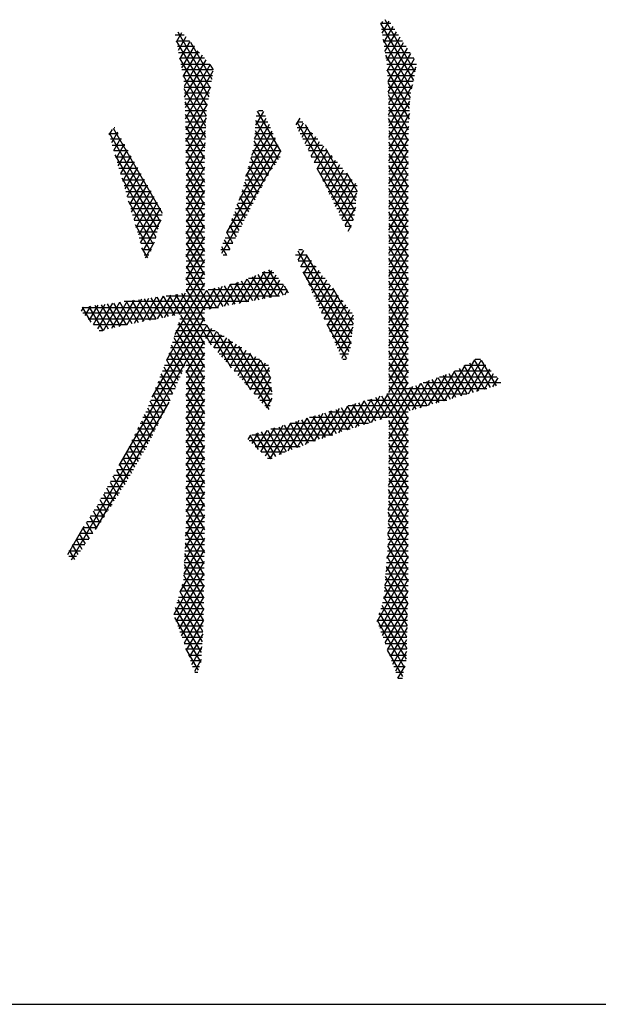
# Model space of a CAD drawing. Header units: millimetres. Extents: x 773 to 1664, y 340 to 970.
# Tile 20 of 60: x 1205.44 to 1213.04, y 340.33 to 353.28. Entities that reach past the tile are written whole.
import ezdxf

# ---------------------------------------------------------------- set-up
doc = ezdxf.new("R2010")
doc.units = ezdxf.units.MM
doc.header["$LTSCALE"] = 46.2
doc.layers.get('0').update_dxf_attribs({"linetype": 'CONTINUOUS'})
doc.layers.add('1', color=7, linetype='CONTINUOUS')

msp = doc.modelspace()

# ---------------------------------------------------------------- linework, layer by layer
at = {"linetype": 'Continuous'}
msp.add_line((772.801, 340.328), (1663.801, 340.328), dxfattribs=at)
at = {"layer": '1', "linetype": 'Continuous'}
for p, q in [((1210.205, 353.254), (1210.183, 353.217)), ((1210.202, 353.097), (1210.295, 353.259)), ((1210.638, 352.588), (1210.241, 353.276)), ((1207.499, 352.987), (1207.569, 353.11)), ((1207.942, 352.379), (1207.519, 353.113)), ((1210.316, 353.227), (1210.182, 353.227)), ((1210.182, 353.226), (1210.615, 352.476)), ((1210.194, 353.151), (1210.367, 353.151)), ((1210.342, 353.188), (1210.22, 352.976)), ((1210.239, 352.856), (1210.389, 353.117)), ((1207.601, 353.074), (1207.482, 353.074)), ((1207.496, 353), (1207.922, 352.263)), ((1207.497, 352.998), (1207.668, 352.998)), ((1207.623, 353.05), (1207.521, 352.873)), ((1207.543, 352.759), (1207.676, 352.989)), ((1207.684, 352.98), (1207.963, 352.496)), ((1210.418, 353.074), (1210.205, 353.074)), ((1210.591, 352.364), (1210.214, 353.018)), ((1210.217, 352.998), (1210.468, 352.998)), ((1210.437, 353.046), (1210.258, 352.736)), ((1207.735, 352.922), (1207.511, 352.922)), ((1207.729, 352.929), (1207.565, 352.644)), ((1207.586, 352.53), (1207.782, 352.868)), ((1210.519, 352.922), (1210.229, 352.922)), ((1210.269, 352.603), (1210.484, 352.975)), ((1210.531, 352.904), (1210.276, 352.463)), ((1207.526, 352.846), (1207.801, 352.846)), ((1207.901, 352.146), (1207.54, 352.771)), ((1207.868, 352.77), (1207.54, 352.77)), ((1207.835, 352.808), (1207.597, 352.396)), ((1207.605, 352.257), (1207.888, 352.747)), ((1210.241, 352.846), (1210.569, 352.846)), ((1210.246, 352.81), (1210.57, 352.248)), ((1210.62, 352.77), (1210.252, 352.77)), ((1210.283, 352.323), (1210.578, 352.833)), ((1210.625, 352.762), (1210.286, 352.175)), ((1207.555, 352.693), (1207.935, 352.693)), ((1207.982, 352.617), (1207.57, 352.617)), ((1207.941, 352.687), (1207.612, 352.117)), ((1207.617, 351.973), (1207.981, 352.604)), ((1207.983, 352.615), (1207.941, 352.687)), ((1210.264, 352.693), (1210.654, 352.693)), ((1210.564, 352.107), (1210.268, 352.619)), ((1210.644, 352.617), (1210.268, 352.617)), ((1210.287, 352.025), (1210.651, 352.655)), ((1207.584, 352.543), (1207.889, 352.014)), ((1207.584, 352.541), (1207.971, 352.541)), ((1207.958, 352.465), (1207.594, 352.465)), ((1210.272, 352.541), (1210.628, 352.541)), ((1210.612, 352.465), (1210.276, 352.465)), ((1207.598, 352.389), (1207.944, 352.389)), ((1207.884, 351.872), (1207.599, 352.365)), ((1207.944, 352.387), (1207.619, 351.823)), ((1210.276, 352.452), (1210.557, 351.966)), ((1210.28, 352.389), (1210.597, 352.389)), ((1210.603, 352.42), (1210.289, 351.876)), ((1207.93, 352.312), (1207.602, 352.312)), ((1207.606, 352.236), (1207.917, 352.236)), ((1210.581, 352.312), (1210.283, 352.312)), ((1210.55, 351.825), (1210.284, 352.286)), ((1210.285, 352.236), (1210.57, 352.236)), ((1210.291, 351.726), (1210.568, 352.207)), ((1207.608, 352.197), (1207.878, 351.729)), ((1207.903, 352.16), (1207.61, 352.16)), ((1207.614, 352.084), (1207.892, 352.084)), ((1207.62, 351.674), (1207.904, 352.166)), ((1208.56, 352.072), (1208.869, 351.537)), ((1208.578, 352.084), (1208.634, 352.084)), ((1210.566, 352.16), (1210.286, 352.16)), ((1210.286, 352.131), (1210.545, 351.682)), ((1210.287, 352.084), (1210.562, 352.084)), ((1207.872, 351.587), (1207.616, 352.03)), ((1207.889, 352.008), (1207.616, 352.008)), ((1207.888, 351.986), (1207.622, 351.524)), ((1208.524, 351.714), (1208.679, 351.983)), ((1208.641, 352.069), (1208.537, 351.889)), ((1208.839, 351.435), (1208.541, 351.952)), ((1208.668, 352.008), (1208.546, 352.008)), ((1208.55, 352.065), (1208.551, 352.066)), ((1209.118, 351.981), (1209.067, 351.894)), ((1210.559, 352.008), (1210.287, 352.008)), ((1210.545, 351.53), (1210.288, 351.975)), ((1210.561, 352.041), (1210.291, 351.574)), ((1206.614, 351.761), (1206.656, 351.833)), ((1207.313, 350.726), (1206.668, 351.844)), ((1206.688, 351.855), (1206.68, 351.855)), ((1207.617, 351.931), (1207.886, 351.931)), ((1207.618, 351.874), (1207.866, 351.445)), ((1207.883, 351.855), (1207.618, 351.855)), ((1207.624, 351.375), (1207.881, 351.821)), ((1208.717, 351.896), (1208.483, 351.491)), ((1208.531, 351.817), (1208.792, 351.366)), ((1208.734, 351.855), (1208.534, 351.855)), ((1208.54, 351.931), (1208.701, 351.931)), ((1209.825, 350.642), (1209.083, 351.927)), ((1209.086, 351.931), (1209.16, 351.931)), ((1209.225, 351.855), (1209.086, 351.855)), ((1209.107, 351.811), (1209.17, 351.92)), ((1209.223, 351.858), (1209.148, 351.728)), ((1209.188, 351.899), (1209.844, 350.762)), ((1210.288, 351.931), (1210.555, 351.931)), ((1210.552, 351.855), (1210.289, 351.855)), ((1210.29, 351.82), (1210.545, 351.377)), ((1210.291, 351.422), (1210.553, 351.875)), ((1206.609, 351.779), (1206.732, 351.779)), ((1206.611, 351.79), (1207.284, 350.623)), ((1206.775, 351.703), (1206.631, 351.703)), ((1206.722, 351.795), (1206.644, 351.659)), ((1206.673, 351.558), (1206.766, 351.718)), ((1207.619, 351.779), (1207.88, 351.779)), ((1207.865, 351.293), (1207.62, 351.719)), ((1207.877, 351.703), (1207.62, 351.703)), ((1208.793, 351.723), (1208.316, 350.897)), ((1208.41, 351.212), (1208.755, 351.809)), ((1208.801, 351.703), (1208.523, 351.703)), ((1208.528, 351.779), (1208.768, 351.779)), ((1209.123, 351.779), (1209.29, 351.779)), ((1209.355, 351.703), (1209.16, 351.703)), ((1209.188, 351.646), (1209.275, 351.797)), ((1209.328, 351.735), (1209.228, 351.563)), ((1210.29, 351.779), (1210.548, 351.779)), ((1210.545, 351.71), (1210.291, 351.269)), ((1210.545, 351.703), (1210.291, 351.703)), ((1206.653, 351.627), (1206.818, 351.627)), ((1206.809, 351.641), (1206.703, 351.456)), ((1206.732, 351.355), (1206.853, 351.564)), ((1207.621, 351.627), (1207.873, 351.627)), ((1207.622, 351.563), (1207.865, 351.141)), ((1207.875, 351.657), (1207.624, 351.223)), ((1208.162, 350.477), (1208.831, 351.636)), ((1208.502, 351.563), (1208.698, 351.223)), ((1208.517, 351.627), (1208.835, 351.627)), ((1208.744, 351.296), (1208.521, 351.682)), ((1209.197, 351.627), (1209.42, 351.627)), ((1209.269, 351.48), (1209.38, 351.674)), ((1209.433, 351.612), (1209.309, 351.398)), ((1209.858, 350.89), (1209.46, 351.58)), ((1210.545, 351.225), (1210.291, 351.665)), ((1210.291, 351.627), (1210.545, 351.627)), ((1210.291, 351.117), (1210.545, 351.557)), ((1206.861, 351.55), (1206.675, 351.55)), ((1207.256, 350.52), (1206.69, 351.5)), ((1206.697, 351.474), (1206.904, 351.474)), ((1206.897, 351.487), (1206.761, 351.253)), ((1207.87, 351.55), (1207.622, 351.55)), ((1207.623, 351.474), (1207.867, 351.474)), ((1207.624, 351.071), (1207.868, 351.493)), ((1208.867, 351.546), (1208.09, 350.2)), ((1208.656, 351.144), (1208.474, 351.458)), ((1208.478, 351.474), (1208.862, 351.474)), ((1208.866, 351.55), (1208.498, 351.55)), ((1209.485, 351.55), (1209.234, 351.55)), ((1209.271, 351.474), (1209.55, 351.474)), ((1209.349, 351.315), (1209.485, 351.55)), ((1209.538, 351.489), (1209.389, 351.232)), ((1209.43, 351.15), (1209.59, 351.427)), ((1210.545, 351.55), (1210.291, 351.55)), ((1210.291, 351.513), (1210.545, 351.073)), ((1210.291, 351.474), (1210.545, 351.474)), ((1206.947, 351.398), (1206.72, 351.398)), ((1206.742, 351.322), (1206.99, 351.322)), ((1206.791, 351.152), (1206.94, 351.41)), ((1206.984, 351.333), (1206.82, 351.05)), ((1207.865, 350.989), (1207.623, 351.408)), ((1207.865, 351.398), (1207.623, 351.398)), ((1207.865, 351.336), (1207.624, 350.918)), ((1207.624, 351.322), (1207.865, 351.322)), ((1208.438, 351.322), (1208.761, 351.322)), ((1208.447, 351.353), (1208.613, 351.065)), ((1208.814, 351.398), (1208.458, 351.398)), ((1209.615, 351.398), (1209.309, 351.398)), ((1209.346, 351.322), (1209.68, 351.322)), ((1209.349, 351.314), (1209.792, 350.548)), ((1209.643, 351.366), (1209.47, 351.067)), ((1209.51, 350.984), (1209.695, 351.304)), ((1210.545, 351.405), (1210.291, 350.964)), ((1210.545, 351.398), (1210.291, 351.398)), ((1210.545, 350.92), (1210.291, 351.36)), ((1210.291, 351.322), (1210.545, 351.322)), ((1207.033, 351.246), (1206.764, 351.246)), ((1206.778, 351.195), (1207.227, 350.417)), ((1206.786, 351.169), (1207.076, 351.169)), ((1206.85, 350.949), (1207.027, 351.256)), ((1207.071, 351.179), (1206.879, 350.847)), ((1207.624, 351.254), (1207.865, 350.836)), ((1207.865, 351.246), (1207.624, 351.246)), ((1207.624, 350.766), (1207.865, 351.184)), ((1207.624, 351.169), (1207.865, 351.169)), ((1208.399, 351.169), (1208.669, 351.169)), ((1208.711, 351.246), (1208.418, 351.246)), ((1208.571, 350.987), (1208.419, 351.249)), ((1209.745, 351.246), (1209.383, 351.246)), ((1209.42, 351.169), (1209.81, 351.169)), ((1209.748, 351.243), (1209.55, 350.902)), ((1209.591, 350.819), (1209.8, 351.181)), ((1209.732, 351.261), (1209.872, 351.018)), ((1210.291, 350.812), (1210.545, 351.252)), ((1210.545, 351.246), (1210.291, 351.246)), ((1210.291, 351.208), (1210.545, 350.768)), ((1210.291, 351.169), (1210.545, 351.169)), ((1207.12, 351.093), (1206.808, 351.093)), ((1206.908, 350.746), (1207.114, 351.102)), ((1207.865, 350.684), (1207.624, 351.102)), ((1207.865, 351.093), (1207.624, 351.093)), ((1208.485, 350.829), (1208.364, 351.039)), ((1208.628, 351.093), (1208.379, 351.093)), ((1208.392, 351.144), (1208.528, 350.908)), ((1209.875, 351.093), (1209.457, 351.093)), ((1209.852, 351.12), (1209.631, 350.736)), ((1210.545, 351.1), (1210.291, 350.659)), ((1210.545, 351.093), (1210.291, 351.093)), ((1210.545, 350.615), (1210.291, 351.056)), ((1206.83, 351.017), (1207.163, 351.017)), ((1207.206, 350.941), (1206.852, 350.941)), ((1207.158, 351.025), (1206.938, 350.644)), ((1206.967, 350.543), (1207.201, 350.948)), ((1207.865, 351.031), (1207.624, 350.614)), ((1207.624, 351.017), (1207.865, 351.017)), ((1207.624, 350.949), (1207.865, 350.531)), ((1207.865, 350.941), (1207.624, 350.941)), ((1208.332, 350.942), (1208.444, 350.748)), ((1208.546, 350.941), (1208.332, 350.941)), ((1208.359, 351.017), (1208.587, 351.017)), ((1209.494, 351.017), (1209.872, 351.017)), ((1209.864, 350.941), (1209.531, 350.941)), ((1209.671, 350.654), (1209.87, 350.998)), ((1210.291, 351.017), (1210.545, 351.017)), ((1210.291, 350.507), (1210.545, 350.947)), ((1210.545, 350.941), (1210.291, 350.941)), ((1207.196, 350.318), (1206.867, 350.889)), ((1206.874, 350.865), (1207.249, 350.865)), ((1207.292, 350.788), (1206.896, 350.788)), ((1207.245, 350.871), (1206.997, 350.441)), ((1207.026, 350.34), (1207.289, 350.794)), ((1207.624, 350.461), (1207.865, 350.879)), ((1207.624, 350.865), (1207.865, 350.865)), ((1207.865, 350.379), (1207.624, 350.797)), ((1207.865, 350.788), (1207.624, 350.788)), ((1208.465, 350.788), (1208.276, 350.788)), ((1208.404, 350.666), (1208.298, 350.849)), ((1208.304, 350.865), (1208.505, 350.865)), ((1209.568, 350.865), (1209.856, 350.865)), ((1209.847, 350.788), (1209.606, 350.788)), ((1209.85, 350.81), (1209.712, 350.571)), ((1210.291, 350.903), (1210.545, 350.463)), ((1210.291, 350.865), (1210.545, 350.865)), ((1210.545, 350.795), (1210.291, 350.355)), ((1210.545, 350.788), (1210.291, 350.788)), ((1206.918, 350.712), (1207.309, 350.712)), ((1207.865, 350.727), (1207.624, 350.309)), ((1207.624, 350.712), (1207.865, 350.712)), ((1208.322, 350.502), (1208.23, 350.663)), ((1208.248, 350.712), (1208.427, 350.712)), ((1208.264, 350.756), (1208.363, 350.584)), ((1209.643, 350.712), (1209.839, 350.712)), ((1210.545, 350.31), (1210.291, 350.751)), ((1210.291, 350.712), (1210.545, 350.712)), ((1207.288, 350.636), (1206.94, 350.636)), ((1206.956, 350.583), (1207.158, 350.232)), ((1206.962, 350.56), (1207.267, 350.56)), ((1207.291, 350.646), (1207.055, 350.238)), ((1207.624, 350.644), (1207.865, 350.226)), ((1207.865, 350.636), (1207.624, 350.636)), ((1207.624, 350.156), (1207.865, 350.574)), ((1207.624, 350.56), (1207.865, 350.56)), ((1208.192, 350.56), (1208.351, 350.56)), ((1208.195, 350.569), (1208.282, 350.42)), ((1208.389, 350.636), (1208.22, 350.636)), ((1209.823, 350.636), (1209.68, 350.636)), ((1209.717, 350.56), (1209.796, 350.56)), ((1209.757, 350.497), (1209.801, 350.574)), ((1210.291, 350.202), (1210.545, 350.643)), ((1210.545, 350.636), (1210.291, 350.636)), ((1210.291, 350.598), (1210.545, 350.158)), ((1210.291, 350.56), (1210.545, 350.56)), ((1207.246, 350.484), (1206.984, 350.484)), ((1207.006, 350.407), (1207.225, 350.407)), ((1207.865, 350.074), (1207.624, 350.492)), ((1207.865, 350.484), (1207.624, 350.484)), ((1207.865, 350.422), (1207.624, 350.004)), ((1207.624, 350.407), (1207.865, 350.407)), ((1208.136, 350.407), (1208.275, 350.407)), ((1208.241, 350.338), (1208.161, 350.476)), ((1208.313, 350.484), (1208.164, 350.484)), ((1209.77, 350.484), (1209.768, 350.484)), ((1210.545, 350.49), (1210.291, 350.05)), ((1210.545, 350.484), (1210.291, 350.484)), ((1210.545, 350.006), (1210.291, 350.446)), ((1210.291, 350.407), (1210.545, 350.407)), ((1207.202, 350.331), (1207.029, 350.331)), ((1207.12, 350.145), (1207.044, 350.277)), ((1207.09, 350.146), (1207.21, 350.353)), ((1207.624, 350.339), (1207.865, 349.922)), ((1207.865, 350.331), (1207.624, 350.331)), ((1207.624, 349.851), (1207.865, 350.269)), ((1208.159, 350.174), (1208.093, 350.29)), ((1208.237, 350.331), (1208.108, 350.331)), ((1208.127, 350.383), (1208.2, 350.256)), ((1210.291, 349.897), (1210.545, 350.338)), ((1210.545, 350.331), (1210.291, 350.331)), ((1210.291, 350.293), (1210.545, 349.853)), ((1207.051, 350.255), (1207.169, 350.255)), ((1207.135, 350.179), (1207.073, 350.179)), ((1207.624, 350.255), (1207.865, 350.255)), ((1207.865, 349.769), (1207.624, 350.187)), ((1207.865, 350.179), (1207.624, 350.179)), ((1208.08, 350.255), (1208.199, 350.255)), ((1208.162, 350.179), (1208.112, 350.179)), ((1209.214, 350.179), (1209.065, 350.179)), ((1209.092, 350.236), (1209.795, 349.019)), ((1209.168, 350.239), (1209.095, 350.112)), ((1209.106, 350.255), (1209.155, 350.255)), ((1209.133, 350.027), (1209.218, 350.174)), ((1209.809, 349.147), (1209.209, 350.185)), ((1210.291, 350.255), (1210.545, 350.255)), ((1210.545, 350.185), (1210.291, 349.745)), ((1210.545, 350.179), (1210.291, 350.179)), ((1210.545, 349.701), (1210.291, 350.141)), ((1207.865, 350.117), (1207.624, 349.699)), ((1207.624, 350.103), (1207.865, 350.103)), ((1207.624, 350.035), (1207.948, 349.473)), ((1207.865, 350.026), (1207.624, 350.026)), ((1209.099, 350.103), (1209.274, 350.103)), ((1209.333, 350.026), (1209.134, 350.026)), ((1209.269, 350.109), (1209.172, 349.941)), ((1209.21, 349.855), (1209.319, 350.044)), ((1210.291, 350.103), (1210.545, 350.103)), ((1210.291, 349.592), (1210.545, 350.033)), ((1210.545, 350.026), (1210.291, 350.026)), ((1207.538, 349.398), (1207.865, 349.964)), ((1207.624, 349.95), (1207.865, 349.95)), ((1207.869, 349.458), (1207.624, 349.882)), ((1207.865, 349.874), (1207.624, 349.874)), ((1208.328, 349.546), (1208.54, 349.914)), ((1208.657, 349.963), (1208.427, 349.565)), ((1208.838, 349.874), (1208.446, 349.874)), ((1208.662, 349.609), (1208.497, 349.895)), ((1208.525, 349.583), (1208.754, 349.979)), ((1208.567, 349.925), (1208.741, 349.624)), ((1208.805, 349.915), (1208.624, 349.602)), ((1208.626, 349.95), (1208.777, 349.95)), ((1208.82, 349.64), (1208.638, 349.955)), ((1208.709, 349.985), (1208.899, 349.655)), ((1209.768, 348.912), (1209.164, 349.959)), ((1209.168, 349.95), (1209.392, 349.95)), ((1209.452, 349.874), (1209.202, 349.874)), ((1209.37, 349.979), (1209.249, 349.77)), ((1209.287, 349.684), (1209.42, 349.914)), ((1210.291, 349.989), (1210.545, 349.548)), ((1210.291, 349.95), (1210.545, 349.95)), ((1210.545, 349.88), (1210.291, 349.44)), ((1210.545, 349.874), (1210.291, 349.874)), ((1208.002, 349.744), (1207.176, 348.313)), ((1207.865, 349.812), (1207.476, 349.138)), ((1207.624, 349.798), (1207.865, 349.798)), ((1207.932, 349.47), (1208.105, 349.771)), ((1208.209, 349.797), (1208.031, 349.489)), ((1208.186, 349.519), (1208.049, 349.756)), ((1208.126, 349.776), (1208.265, 349.534)), ((1208.13, 349.508), (1208.312, 349.823)), ((1208.345, 349.549), (1208.202, 349.795)), ((1208.212, 349.798), (1208.899, 349.798)), ((1208.424, 349.865), (1208.229, 349.527)), ((1208.279, 349.815), (1208.424, 349.564)), ((1208.503, 349.579), (1208.355, 349.836)), ((1208.426, 349.866), (1208.582, 349.594)), ((1208.723, 349.621), (1208.856, 349.851)), ((1208.907, 349.788), (1208.822, 349.64)), ((1208.973, 349.681), (1208.92, 349.772)), ((1209.236, 349.798), (1209.511, 349.798)), ((1209.471, 349.849), (1209.326, 349.598)), ((1209.364, 349.512), (1209.522, 349.785)), ((1209.549, 349.75), (1209.823, 349.275)), ((1210.545, 349.396), (1210.291, 349.836)), ((1210.291, 349.798), (1210.545, 349.798)), ((1206.944, 349.284), (1207.135, 349.614)), ((1207.231, 349.627), (1207.045, 349.305)), ((1207.144, 349.324), (1207.326, 349.64)), ((1207.161, 349.617), (1207.312, 349.356)), ((1207.391, 349.371), (1207.242, 349.629)), ((1207.422, 349.653), (1207.243, 349.343)), ((1207.324, 349.64), (1207.471, 349.385)), ((1207.341, 349.361), (1207.517, 349.667)), ((1207.363, 349.645), (1208.851, 349.645)), ((1207.37, 348.802), (1207.899, 349.718)), ((1207.55, 349.4), (1207.405, 349.651)), ((1207.613, 349.68), (1207.44, 349.38)), ((1207.487, 349.662), (1207.865, 349.007)), ((1207.96, 348.996), (1207.569, 349.674)), ((1207.624, 349.73), (1207.865, 349.312)), ((1207.865, 349.722), (1207.624, 349.722)), ((1208.027, 349.489), (1207.896, 349.717)), ((1208.955, 349.722), (1207.914, 349.722)), ((1207.972, 349.737), (1208.107, 349.504)), ((1208.921, 349.659), (1208.956, 349.719)), ((1209.571, 349.722), (1209.27, 349.722)), ((1209.305, 349.645), (1209.63, 349.645)), ((1209.572, 349.72), (1209.403, 349.427)), ((1209.442, 349.341), (1209.623, 349.655)), ((1210.291, 349.288), (1210.545, 349.728)), ((1210.545, 349.722), (1210.291, 349.722)), ((1210.291, 349.684), (1210.545, 349.243)), ((1210.291, 349.645), (1210.545, 349.645)), ((1206.275, 349.496), (1206.244, 349.442)), ((1206.256, 349.493), (1208.05, 349.493)), ((1206.376, 349.3), (1206.264, 349.494)), ((1206.298, 349.384), (1206.37, 349.509)), ((1206.346, 349.505), (1206.529, 349.188)), ((1206.466, 349.522), (1206.352, 349.325)), ((1206.407, 349.267), (1206.561, 349.535)), ((1206.606, 349.207), (1206.427, 349.517)), ((1206.657, 349.548), (1206.461, 349.209)), ((1206.509, 349.528), (1206.682, 349.227)), ((1206.539, 349.191), (1206.753, 349.561)), ((1206.76, 349.245), (1206.59, 349.539)), ((1206.848, 349.574), (1206.642, 349.217)), ((1206.672, 349.55), (1206.838, 349.262)), ((1206.744, 349.242), (1206.944, 349.588)), ((1206.917, 349.278), (1206.753, 349.561)), ((1208.451, 349.569), (1206.81, 349.569)), ((1206.835, 349.573), (1206.995, 349.295)), ((1207.039, 349.601), (1206.844, 349.263)), ((1207.074, 349.311), (1206.916, 349.584)), ((1206.998, 349.595), (1207.153, 349.326)), ((1207.233, 349.341), (1207.079, 349.606)), ((1209.689, 349.569), (1209.339, 349.569)), ((1209.373, 349.493), (1209.749, 349.493)), ((1209.673, 349.59), (1209.48, 349.255)), ((1209.519, 349.17), (1209.724, 349.525)), ((1210.545, 349.576), (1210.291, 349.135)), ((1210.545, 349.569), (1210.291, 349.569)), ((1210.545, 349.091), (1210.291, 349.531)), ((1210.291, 349.493), (1210.545, 349.493)), ((1207.865, 349.417), (1206.267, 349.417)), ((1206.745, 347.414), (1207.865, 349.355)), ((1207.865, 348.855), (1207.556, 349.391)), ((1209.808, 349.417), (1209.407, 349.417)), ((1209.774, 349.46), (1209.557, 349.084)), ((1209.596, 348.998), (1209.825, 349.395)), ((1210.291, 348.983), (1210.545, 349.423)), ((1210.545, 349.417), (1210.291, 349.417)), ((1210.291, 349.379), (1210.545, 348.939)), ((1207.898, 349.259), (1206.114, 346.169)), ((1206.338, 349.341), (1207.23, 349.341)), ((1206.851, 349.264), (1206.409, 349.264)), ((1207.89, 349.264), (1207.516, 349.264)), ((1207.525, 349.292), (1207.865, 348.702)), ((1207.54, 349.341), (1207.865, 349.341)), ((1207.894, 349.262), (1208.219, 348.7)), ((1209.442, 349.341), (1209.83, 349.341)), ((1209.473, 349.271), (1209.733, 348.82)), ((1209.821, 349.264), (1209.476, 349.264)), ((1209.818, 349.231), (1209.634, 348.912)), ((1210.291, 349.341), (1210.545, 349.341)), ((1210.545, 349.271), (1210.291, 348.83)), ((1210.545, 349.264), (1210.291, 349.264)), ((1210.545, 348.786), (1210.291, 349.227)), ((1206.481, 349.188), (1206.529, 349.188)), ((1207.463, 349.095), (1207.865, 348.397)), ((1208.123, 349.112), (1207.468, 349.112)), ((1207.492, 349.188), (1208.007, 349.188)), ((1207.865, 348.55), (1207.494, 349.194)), ((1207.884, 349.082), (1207.962, 349.217)), ((1208.026, 349.176), (1207.937, 349.022)), ((1207.99, 348.961), (1208.09, 349.134)), ((1208.477, 348.404), (1208.036, 349.169)), ((1209.51, 349.188), (1209.813, 349.188)), ((1209.805, 349.112), (1209.544, 349.112)), ((1210.291, 349.188), (1210.545, 349.188)), ((1210.291, 348.678), (1210.545, 349.118)), ((1210.545, 349.112), (1210.291, 349.112)), ((1207.6, 348.704), (1207.432, 348.996)), ((1207.444, 349.036), (1207.865, 349.036)), ((1207.624, 348.632), (1207.865, 349.05)), ((1207.925, 349.036), (1208.24, 349.036)), ((1208.154, 349.092), (1208.043, 348.901)), ((1208.096, 348.84), (1208.218, 349.05)), ((1208.281, 349.008), (1208.149, 348.779)), ((1208.177, 349.077), (1208.713, 348.149)), ((1208.202, 348.719), (1208.345, 348.967)), ((1208.742, 348.251), (1208.319, 348.984)), ((1209.579, 349.036), (1209.797, 349.036)), ((1209.673, 348.827), (1209.797, 349.043)), ((1210.291, 349.074), (1210.545, 348.634)), ((1210.291, 349.036), (1210.545, 349.036)), ((1210.545, 348.966), (1210.291, 348.525)), ((1207.397, 348.883), (1207.865, 348.883)), ((1207.401, 348.897), (1207.562, 348.617)), ((1207.865, 348.96), (1207.42, 348.96)), ((1207.865, 348.897), (1207.624, 348.48)), ((1208.356, 348.96), (1207.992, 348.96)), ((1208.058, 348.883), (1208.473, 348.883)), ((1208.409, 348.925), (1208.255, 348.658)), ((1208.308, 348.598), (1208.473, 348.883)), ((1208.537, 348.841), (1208.361, 348.537)), ((1208.46, 348.892), (1208.753, 348.384)), ((1209.787, 348.96), (1209.613, 348.96)), ((1209.647, 348.883), (1209.758, 348.883)), ((1210.545, 348.96), (1210.291, 348.96)), ((1210.545, 348.481), (1210.291, 348.922)), ((1210.291, 348.883), (1210.545, 348.883)), ((1207.333, 348.709), (1207.487, 348.443)), ((1207.342, 348.731), (1207.612, 348.731)), ((1207.525, 348.53), (1207.369, 348.799)), ((1207.865, 348.807), (1207.372, 348.807)), ((1207.624, 348.327), (1207.865, 348.745)), ((1207.624, 348.731), (1207.865, 348.731)), ((1208.589, 348.807), (1208.125, 348.807)), ((1208.192, 348.731), (1208.706, 348.731)), ((1208.414, 348.476), (1208.601, 348.8)), ((1208.665, 348.758), (1208.467, 348.416)), ((1208.735, 348.568), (1208.601, 348.799)), ((1209.728, 348.807), (1209.686, 348.807)), ((1210.291, 348.373), (1210.545, 348.813)), ((1210.545, 348.807), (1210.291, 348.807)), ((1210.291, 348.769), (1210.645, 348.155)), ((1210.291, 348.731), (1210.545, 348.731)), ((1211.289, 348.73), (1211.02, 348.264)), ((1211.125, 348.294), (1211.42, 348.805)), ((1211.504, 348.798), (1211.231, 348.325)), ((1211.474, 348.396), (1211.283, 348.727)), ((1211.291, 348.731), (1211.567, 348.731)), ((1211.337, 348.356), (1211.558, 348.74)), ((1211.349, 348.765), (1211.55, 348.418)), ((1211.625, 348.44), (1211.416, 348.802)), ((1211.496, 348.807), (1211.424, 348.807)), ((1211.51, 348.792), (1211.701, 348.461)), ((1207.281, 348.579), (1207.546, 348.579)), ((1207.449, 348.356), (1207.297, 348.619)), ((1207.579, 348.655), (1207.312, 348.655)), ((1207.865, 348.245), (1207.624, 348.663)), ((1207.865, 348.655), (1207.624, 348.655)), ((1207.865, 348.593), (1207.624, 348.175)), ((1207.624, 348.579), (1207.865, 348.579)), ((1208.726, 348.655), (1208.258, 348.655)), ((1208.325, 348.579), (1208.734, 348.579)), ((1208.52, 348.355), (1208.721, 348.703)), ((1210.545, 348.661), (1210.172, 348.014)), ((1210.545, 348.655), (1210.291, 348.655)), ((1210.57, 348.133), (1210.291, 348.617)), ((1210.291, 348.579), (1210.545, 348.579)), ((1211.043, 348.609), (1210.808, 348.202)), ((1210.914, 348.233), (1211.158, 348.655)), ((1210.957, 348.579), (1211.709, 348.579)), ((1211.173, 348.308), (1211.007, 348.596)), ((1211.08, 348.622), (1211.248, 348.33)), ((1211.324, 348.352), (1211.151, 348.651)), ((1211.638, 348.655), (1211.157, 348.655)), ((1211.217, 348.689), (1211.399, 348.374)), ((1211.613, 348.682), (1211.442, 348.386)), ((1211.548, 348.417), (1211.667, 348.623)), ((1207.513, 348.502), (1207.251, 348.502)), ((1207.262, 348.529), (1207.411, 348.269)), ((1207.624, 348.51), (1207.865, 348.092)), ((1207.865, 348.502), (1207.624, 348.502)), ((1208.741, 348.502), (1208.392, 348.502)), ((1208.734, 348.573), (1208.573, 348.295)), ((1210.279, 348.048), (1210.545, 348.509)), ((1210.545, 348.502), (1210.291, 348.502)), ((1210.291, 347.763), (1210.711, 348.492)), ((1210.291, 348.464), (1210.545, 348.024)), ((1210.601, 348.453), (1210.291, 347.916)), ((1210.822, 348.531), (1210.597, 348.141)), ((1210.641, 348.467), (1210.796, 348.199)), ((1210.702, 348.172), (1210.932, 348.57)), ((1210.871, 348.221), (1210.714, 348.493)), ((1211.762, 348.502), (1210.741, 348.502)), ((1210.787, 348.519), (1210.947, 348.243)), ((1211.022, 348.264), (1210.86, 348.545)), ((1210.934, 348.57), (1211.098, 348.286)), ((1211.722, 348.565), (1211.654, 348.448)), ((1207.19, 348.348), (1207.331, 348.104)), ((1207.446, 348.35), (1207.191, 348.35)), ((1207.221, 348.426), (1207.48, 348.426)), ((1207.372, 348.186), (1207.226, 348.438)), ((1207.624, 348.022), (1207.865, 348.44)), ((1207.624, 348.426), (1207.865, 348.426)), ((1207.865, 347.94), (1207.624, 348.358)), ((1207.865, 348.35), (1207.624, 348.35)), ((1208.458, 348.426), (1208.749, 348.426)), ((1208.757, 348.35), (1208.525, 348.35)), ((1208.626, 348.234), (1208.747, 348.443)), ((1210.174, 348.324), (1209.957, 347.948)), ((1210.064, 347.981), (1210.281, 348.356)), ((1210.193, 348.329), (1210.545, 347.719)), ((1211.317, 348.35), (1210.262, 348.35)), ((1210.545, 347.872), (1210.268, 348.352)), ((1210.291, 348.426), (1211.579, 348.426)), ((1210.721, 348.177), (1210.568, 348.441)), ((1206.435, 346.573), (1207.402, 348.246)), ((1207.378, 348.198), (1207.13, 348.198)), ((1207.29, 348.023), (1207.154, 348.258)), ((1207.16, 348.274), (1207.413, 348.274)), ((1207.865, 348.288), (1207.624, 347.87)), ((1207.624, 348.274), (1207.865, 348.274)), ((1207.624, 348.205), (1207.865, 347.788)), ((1207.865, 348.198), (1207.624, 348.198)), ((1208.592, 348.274), (1208.747, 348.274)), ((1208.731, 348.198), (1208.658, 348.198)), ((1208.752, 348.299), (1208.679, 348.173)), ((1209.748, 348.196), (1209.524, 347.807)), ((1209.633, 347.844), (1209.855, 348.228)), ((1209.961, 348.26), (1209.742, 347.881)), ((1209.743, 348.194), (1209.896, 347.929)), ((1210.792, 348.198), (1209.755, 348.198)), ((1209.971, 347.952), (1209.818, 348.217)), ((1209.85, 347.915), (1210.068, 348.292)), ((1209.893, 348.239), (1210.045, 347.975)), ((1210.12, 347.998), (1209.968, 348.262)), ((1210.008, 348.274), (1211.054, 348.274)), ((1210.043, 348.284), (1210.194, 348.021)), ((1210.269, 348.045), (1210.118, 348.307)), ((1207.208, 347.86), (1207.077, 348.086)), ((1207.093, 348.121), (1207.339, 348.121)), ((1207.117, 348.17), (1207.249, 347.941)), ((1207.624, 347.718), (1207.865, 348.135)), ((1207.624, 348.121), (1207.865, 348.121)), ((1209.322, 348.068), (1209.08, 347.648)), ((1209.193, 347.69), (1209.429, 348.1)), ((1209.293, 348.059), (1209.452, 347.783)), ((1209.535, 348.132), (1209.305, 347.733)), ((1209.526, 347.808), (1209.368, 348.081)), ((1209.415, 347.77), (1209.642, 348.164)), ((1209.443, 348.104), (1209.599, 347.833)), ((1209.501, 348.121), (1210.545, 348.121)), ((1209.673, 347.857), (1209.518, 348.126)), ((1209.593, 348.149), (1209.747, 347.882)), ((1209.821, 347.906), (1209.668, 348.171)), ((1207.021, 347.969), (1207.263, 347.969)), ((1207.037, 348.003), (1207.167, 347.778)), ((1207.301, 348.045), (1207.057, 348.045)), ((1207.865, 347.635), (1207.624, 348.053)), ((1207.865, 348.045), (1207.624, 348.045)), ((1207.865, 347.983), (1207.624, 347.565)), ((1207.624, 347.969), (1207.865, 347.969)), ((1208.897, 347.94), (1208.665, 347.538)), ((1208.731, 347.5), (1209.003, 347.972)), ((1209.109, 348.004), (1208.849, 347.553)), ((1209.088, 347.651), (1208.918, 347.946)), ((1208.967, 347.605), (1209.216, 348.036)), ((1208.993, 347.969), (1209.161, 347.678)), ((1208.994, 347.969), (1210.025, 347.969)), ((1209.233, 347.706), (1209.068, 347.991)), ((1209.143, 348.014), (1209.305, 347.733)), ((1209.378, 347.758), (1209.218, 348.036)), ((1210.271, 348.045), (1209.247, 348.045)), ((1210.545, 348.051), (1210.291, 347.611)), ((1210.545, 348.045), (1210.291, 348.045)), ((1210.545, 347.567), (1210.291, 348.007)), ((1210.291, 347.969), (1210.545, 347.969)), ((1206.948, 347.817), (1207.186, 347.817)), ((1206.957, 347.836), (1207.082, 347.621)), ((1207.224, 347.893), (1206.985, 347.893)), ((1207.125, 347.698), (1206.997, 347.919)), ((1207.624, 347.901), (1207.865, 347.483)), ((1207.865, 347.893), (1207.624, 347.893)), ((1207.624, 347.413), (1207.865, 347.831)), ((1207.624, 347.817), (1207.865, 347.817)), ((1208.471, 347.812), (1208.438, 347.755)), ((1208.577, 347.622), (1208.468, 347.811)), ((1208.487, 347.817), (1209.552, 347.817)), ((1208.494, 347.701), (1208.577, 347.844)), ((1208.543, 347.833), (1208.734, 347.502)), ((1208.684, 347.876), (1208.551, 347.647)), ((1208.608, 347.592), (1208.79, 347.908)), ((1208.804, 347.533), (1208.618, 347.856)), ((1208.693, 347.879), (1208.874, 347.564)), ((1209.78, 347.893), (1208.74, 347.893)), ((1208.945, 347.595), (1208.768, 347.901)), ((1208.843, 347.924), (1209.016, 347.624)), ((1210.291, 347.459), (1210.545, 347.899)), ((1210.545, 347.893), (1210.291, 347.893)), ((1210.291, 347.855), (1210.545, 347.414)), ((1210.291, 347.817), (1210.545, 347.817)), ((1207.148, 347.74), (1206.912, 347.74)), ((1207.038, 347.544), (1206.918, 347.752)), ((1207.865, 347.33), (1207.624, 347.748)), ((1207.865, 347.74), (1207.624, 347.74)), ((1207.865, 347.678), (1207.624, 347.26)), ((1209.326, 347.74), (1208.453, 347.74)), ((1210.545, 347.747), (1210.291, 347.306)), ((1210.545, 347.74), (1210.291, 347.74)), ((1210.545, 347.262), (1210.291, 347.702)), ((1206.95, 347.391), (1206.838, 347.585)), ((1207.063, 347.588), (1206.839, 347.588)), ((1206.876, 347.664), (1207.106, 347.664)), ((1206.878, 347.669), (1206.994, 347.468)), ((1207.624, 347.664), (1207.865, 347.664)), ((1207.624, 347.596), (1207.865, 347.178)), ((1207.865, 347.588), (1207.624, 347.588)), ((1208.533, 347.664), (1209.123, 347.664)), ((1208.928, 347.588), (1208.613, 347.588)), ((1210.288, 347.149), (1210.545, 347.594)), ((1210.291, 347.664), (1210.545, 347.664)), ((1210.545, 347.588), (1210.291, 347.588)), ((1210.291, 347.55), (1210.545, 347.109)), ((1206.863, 347.238), (1206.753, 347.428)), ((1206.976, 347.436), (1206.757, 347.436)), ((1206.796, 347.506), (1206.907, 347.314)), ((1206.799, 347.512), (1207.019, 347.512)), ((1207.624, 347.108), (1207.865, 347.526)), ((1207.624, 347.512), (1207.865, 347.512)), ((1207.865, 347.026), (1207.624, 347.443)), ((1207.865, 347.436), (1207.624, 347.436)), ((1208.693, 347.512), (1208.756, 347.512)), ((1210.545, 347.442), (1210.285, 346.992)), ((1210.291, 347.512), (1210.545, 347.512)), ((1210.545, 347.436), (1210.291, 347.436)), ((1206.889, 347.283), (1206.673, 347.283)), ((1206.71, 347.35), (1206.818, 347.163)), ((1206.715, 347.359), (1206.932, 347.359)), ((1207.865, 347.373), (1207.624, 346.955)), ((1207.624, 347.359), (1207.865, 347.359)), ((1207.624, 347.291), (1207.865, 346.873)), ((1207.865, 347.283), (1207.624, 347.283)), ((1210.283, 346.835), (1210.545, 347.289)), ((1210.545, 346.957), (1210.291, 347.397)), ((1210.291, 347.359), (1210.545, 347.359)), ((1210.545, 347.283), (1210.291, 347.283)), ((1206.624, 347.194), (1206.726, 347.018)), ((1206.631, 347.207), (1206.845, 347.207)), ((1206.772, 347.09), (1206.667, 347.272)), ((1207.624, 346.803), (1207.865, 347.221)), ((1207.624, 347.207), (1207.865, 347.207)), ((1210.289, 347.207), (1210.545, 347.207)), ((1210.29, 347.246), (1210.545, 346.805)), ((1206.538, 347.038), (1206.633, 346.873)), ((1206.547, 347.055), (1206.749, 347.055)), ((1206.68, 346.945), (1206.581, 347.116)), ((1206.798, 347.131), (1206.589, 347.131)), ((1207.865, 346.721), (1207.624, 347.138)), ((1207.865, 347.131), (1207.624, 347.131)), ((1207.865, 347.068), (1207.624, 346.649)), ((1207.624, 347.055), (1207.865, 347.055)), ((1210.545, 347.137), (1210.28, 346.678)), ((1210.545, 346.652), (1210.287, 347.098)), ((1210.287, 347.055), (1210.545, 347.055)), ((1210.545, 347.131), (1210.288, 347.131)), ((1206.462, 346.902), (1206.652, 346.902)), ((1206.587, 346.801), (1206.495, 346.96)), ((1206.701, 346.978), (1206.505, 346.978)), ((1207.616, 346.485), (1207.865, 346.916)), ((1207.624, 346.986), (1207.865, 346.568)), ((1207.865, 346.978), (1207.624, 346.978)), ((1207.624, 346.902), (1207.865, 346.902)), ((1210.277, 346.521), (1210.545, 346.984)), ((1210.284, 346.902), (1210.545, 346.902)), ((1210.545, 346.978), (1210.285, 346.978)), ((1210.285, 346.95), (1210.545, 346.5)), ((1206.494, 346.657), (1206.405, 346.811)), ((1206.603, 346.826), (1206.414, 346.826)), ((1206.451, 346.884), (1206.541, 346.728)), ((1207.865, 346.764), (1207.609, 346.32)), ((1207.865, 346.416), (1207.624, 346.834)), ((1207.865, 346.826), (1207.624, 346.826)), ((1210.545, 346.832), (1210.275, 346.363)), ((1210.545, 346.347), (1210.282, 346.802)), ((1210.545, 346.826), (1210.283, 346.826)), ((1206.398, 346.519), (1206.314, 346.664)), ((1206.506, 346.674), (1206.32, 346.674)), ((1206.36, 346.738), (1206.446, 346.588)), ((1206.367, 346.75), (1206.555, 346.75)), ((1207.624, 346.75), (1207.865, 346.75)), ((1207.624, 346.681), (1207.865, 346.264)), ((1207.865, 346.674), (1207.624, 346.674)), ((1210.265, 346.195), (1210.545, 346.68)), ((1210.545, 346.674), (1210.28, 346.674)), ((1210.28, 346.655), (1210.545, 346.195)), ((1210.281, 346.75), (1210.545, 346.75)), ((1206.068, 346.241), (1206.284, 346.616)), ((1206.301, 346.382), (1206.223, 346.517)), ((1206.399, 346.521), (1206.225, 346.521)), ((1206.268, 346.591), (1206.349, 346.451)), ((1206.273, 346.597), (1206.453, 346.597)), ((1207.602, 346.155), (1207.865, 346.611)), ((1207.865, 346.521), (1207.618, 346.521)), ((1207.863, 346.115), (1207.619, 346.538)), ((1207.621, 346.597), (1207.865, 346.597)), ((1210.545, 346.527), (1210.251, 346.017)), ((1210.545, 346.521), (1210.277, 346.521)), ((1210.545, 346.042), (1210.277, 346.507)), ((1210.279, 346.597), (1210.545, 346.597)), ((1206.177, 346.444), (1206.252, 346.314)), ((1206.178, 346.445), (1206.345, 346.445)), ((1207.865, 346.459), (1207.595, 345.99)), ((1207.612, 346.397), (1207.861, 345.965)), ((1207.615, 346.445), (1207.865, 346.445)), ((1210.236, 345.84), (1210.545, 346.375)), ((1210.276, 346.445), (1210.545, 346.445)), ((1206.083, 346.293), (1206.237, 346.293)), ((1206.086, 346.297), (1206.156, 346.176)), ((1206.291, 346.369), (1206.131, 346.369)), ((1206.204, 346.245), (1206.132, 346.37)), ((1207.545, 345.751), (1207.865, 346.306)), ((1207.86, 345.816), (1207.606, 346.255)), ((1207.608, 346.293), (1207.865, 346.293)), ((1207.865, 346.369), (1207.611, 346.369)), ((1210.273, 346.293), (1210.545, 346.293)), ((1210.274, 346.359), (1210.545, 345.89)), ((1210.545, 346.369), (1210.275, 346.369)), ((1206.184, 346.216), (1206.083, 346.216)), ((1207.864, 346.151), (1207.462, 345.454)), ((1207.601, 346.14), (1207.864, 346.14)), ((1207.864, 346.216), (1207.605, 346.216)), ((1210.545, 346.222), (1210.222, 345.662)), ((1210.261, 346.14), (1210.545, 346.14)), ((1210.542, 345.742), (1210.267, 346.219)), ((1210.545, 346.216), (1210.267, 346.216)), ((1207.495, 345.36), (1207.862, 345.995)), ((1207.595, 345.988), (1207.862, 345.988)), ((1207.863, 346.064), (1207.598, 346.064)), ((1207.6, 346.113), (1207.858, 345.667)), ((1210.137, 345.362), (1210.545, 346.07)), ((1210.248, 345.988), (1210.545, 345.988)), ((1210.545, 346.064), (1210.254, 346.064)), ((1210.256, 346.085), (1210.539, 345.596)), ((1207.861, 345.912), (1207.59, 345.912)), ((1207.856, 345.517), (1207.594, 345.972)), ((1210.545, 345.917), (1210.171, 345.269)), ((1210.545, 345.912), (1210.242, 345.912)), ((1210.535, 345.449), (1210.245, 345.952)), ((1207.86, 345.84), (1207.529, 345.266)), ((1207.846, 345.231), (1207.545, 345.752)), ((1207.859, 345.759), (1207.547, 345.759)), ((1207.568, 345.835), (1207.86, 345.835)), ((1207.574, 345.854), (1207.854, 345.369)), ((1210.205, 345.176), (1210.543, 345.761)), ((1210.543, 345.759), (1210.23, 345.759)), ((1210.234, 345.818), (1210.532, 345.303)), ((1210.236, 345.835), (1210.544, 345.835)), ((1207.857, 345.607), (1207.504, 345.607)), ((1207.516, 345.649), (1207.837, 345.093)), ((1207.526, 345.683), (1207.858, 345.683)), ((1207.563, 345.173), (1207.858, 345.684)), ((1210.539, 345.607), (1210.206, 345.607)), ((1210.529, 345.156), (1210.223, 345.685)), ((1210.223, 345.683), (1210.541, 345.683)), ((1210.539, 345.602), (1210.239, 345.083)), ((1207.483, 345.531), (1207.856, 345.531)), ((1207.829, 344.954), (1207.487, 345.546)), ((1207.856, 345.528), (1207.597, 345.079)), ((1210.521, 344.865), (1210.167, 345.478)), ((1210.183, 345.531), (1210.537, 345.531)), ((1210.197, 345.578), (1210.525, 345.009)), ((1207.855, 345.454), (1207.462, 345.454)), ((1207.474, 345.416), (1207.818, 344.821)), ((1207.488, 345.378), (1207.854, 345.378)), ((1207.631, 344.985), (1207.854, 345.372)), ((1210.137, 345.378), (1210.534, 345.378)), ((1210.137, 345.378), (1210.498, 344.753)), ((1210.536, 345.454), (1210.16, 345.454)), ((1210.273, 344.99), (1210.535, 345.443)), ((1207.85, 345.302), (1207.516, 345.302)), ((1207.544, 345.226), (1207.845, 345.226)), ((1210.532, 345.302), (1210.159, 345.302)), ((1210.187, 345.226), (1210.53, 345.226)), ((1210.532, 345.285), (1210.308, 344.896)), ((1207.841, 345.15), (1207.571, 345.15)), ((1207.844, 345.202), (1207.665, 344.892)), ((1210.529, 345.15), (1210.215, 345.15)), ((1210.342, 344.803), (1210.528, 345.126)), ((1207.599, 345.073), (1207.836, 345.073)), ((1207.788, 344.721), (1207.623, 345.006)), ((1207.832, 344.997), (1207.626, 344.997)), ((1207.699, 344.798), (1207.834, 345.032)), ((1210.243, 345.073), (1210.527, 345.073)), ((1210.525, 344.997), (1210.271, 344.997)), ((1210.475, 344.64), (1210.274, 344.987)), ((1210.524, 344.967), (1210.376, 344.71)), ((1207.654, 344.921), (1207.827, 344.921)), ((1207.823, 344.845), (1207.682, 344.845)), ((1207.824, 344.862), (1207.733, 344.705)), ((1210.298, 344.921), (1210.523, 344.921)), ((1210.517, 344.845), (1210.326, 344.845)), ((1207.709, 344.769), (1207.802, 344.769)), ((1207.78, 344.692), (1207.739, 344.692)), ((1210.354, 344.769), (1210.501, 344.769)), ((1210.485, 344.692), (1210.382, 344.692)), ((1210.41, 344.617), (1210.503, 344.778)), ((1210.41, 344.616), (1210.469, 344.616))]:
    msp.add_line(p, q, dxfattribs=at)

doc.saveas('drawing.dxf')
